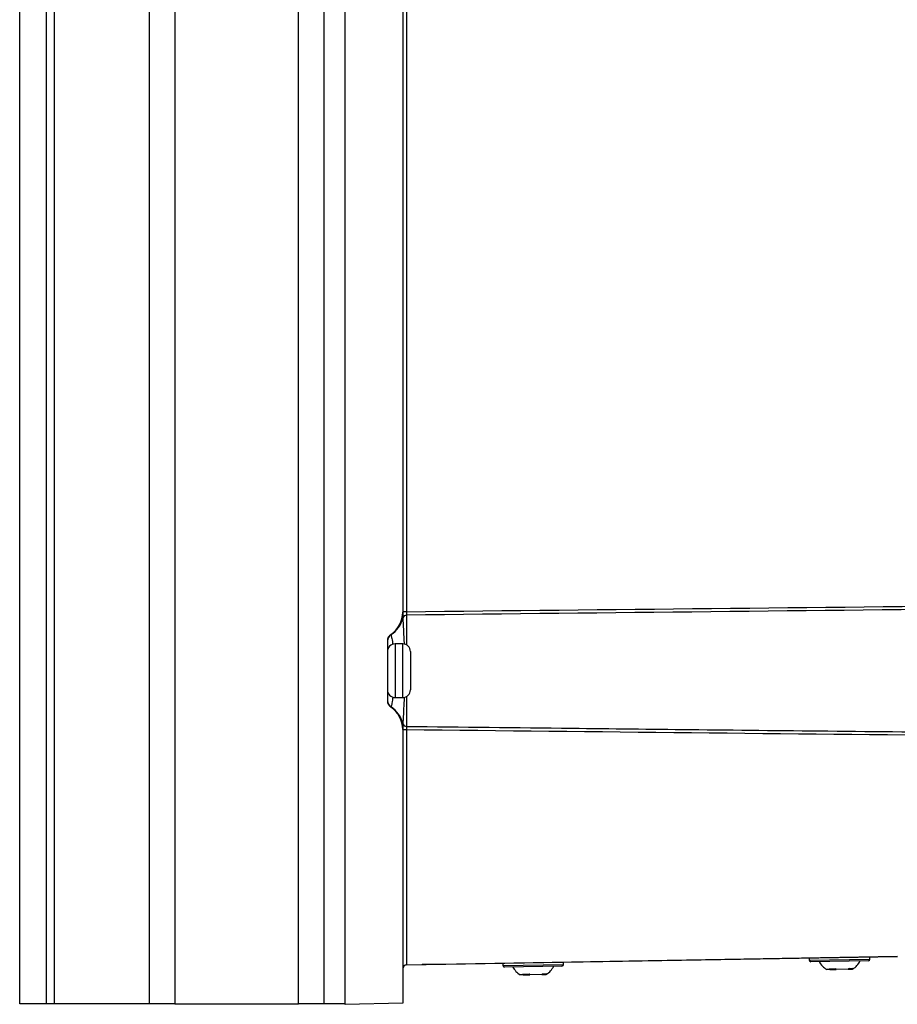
# Model space of a CAD drawing. Header units: millimetres. Extents: x 15458 to 16410, y 10212 to 11278.
# Tile 2 of 139: x 15695 to 15810, y 10616 to 10745. Entities that reach past the tile are written whole.
import ezdxf

# ---------------------------------------------------------------- set-up
doc = ezdxf.new("R2010")
doc.units = ezdxf.units.MM

msp = doc.modelspace()

# ---------------------------------------------------------------- linework, layer by layer
at = {"color": 7, "linetype": 'Continuous', "lineweight": 25}
for p, q in [((15694.95, 10616.11), (15694.95, 10873.11)), ((15698.45, 10616.11), (15698.45, 10873.11)), ((15699.45, 10873.11), (15699.45, 10616.11)), ((15711.91, 10616.11), (15711.91, 10873.11)), ((15715.2, 10873.11), (15715.2, 10616.11)), ((15731.35, 10616.11), (15731.35, 10873.11)), ((15734.65, 10873.11), (15734.65, 10616.11)), ((15737.45, 10616.06), (15737.45, 10873.15)), ((15744.95, 10821.96), (15744.95, 10667.25)), ((15745.44, 10821.9), (15745.44, 10667.32)), ((15745.44, 10667.32), (15744.95, 10667.32)), ((15745.44, 10666.87), (15745.44, 10662.98)), ((15742.95, 10663.51), (15742.95, 10655.7)), ((15744.95, 10663.11), (15743.95, 10663.11)), ((15743.95, 10663.11), (15743.95, 10656.11)), ((15744.95, 10660.04), (15744.95, 10663.11)), ((15745.95, 10662.11), (15745.95, 10659.91)), ((15744.95, 10656.11), (15744.95, 10660.04)), ((15745.95, 10659.91), (15745.95, 10657.11)), ((15743.95, 10656.11), (15744.95, 10656.11)), ((15745.44, 10656.24), (15745.44, 10652.35)), ((15744.95, 10651.96), (15744.95, 10616.2)), ((15745.44, 10651.9), (15744.95, 10651.9)), ((15745.44, 10651.9), (15745.44, 10621.2)), ((15745.44, 10621.2), (15809.51, 10622.32)), ((15809.5, 10622.32), (15751.97, 10621.32)), ((15765.93, 10621.26), (15765.92, 10621.56)), ((15798.02, 10622.12), (15798.02, 10621.82)), ((15798.02, 10621.82), (15805.92, 10621.96)), ((15805.72, 10621.76), (15798.22, 10621.63)), ((15805.92, 10621.96), (15805.91, 10622.26)), ((15747.46, 10621.24), (15747.47, 10621.24)), ((15751.97, 10621.32), (15747.47, 10621.24)), ((15751.97, 10621.32), (15751.97, 10621.32)), ((15758.02, 10621.42), (15758.03, 10621.12)), ((15758.03, 10621.12), (15765.93, 10621.26)), ((15765.73, 10621.06), (15758.23, 10620.93)), ((15800.68, 10620.62), (15800.28, 10620.61)), ((15800.68, 10620.62), (15801.11, 10620.62)), ((15801.11, 10620.62), (15801.54, 10620.63)), ((15803.08, 10620.66), (15801.54, 10620.63)), ((15803.08, 10620.66), (15803.64, 10620.67)), ((15803.7, 10620.67), (15803.64, 10620.67)), ((15760.68, 10619.92), (15760.29, 10619.91)), ((15760.68, 10619.92), (15761.12, 10619.93)), ((15761.12, 10619.93), (15761.55, 10619.93)), ((15763.09, 10619.96), (15761.55, 10619.93)), ((15763.09, 10619.96), (15763.65, 10619.97)), ((15763.71, 10619.97), (15763.65, 10619.97)), ((15698.45, 10616.11), (15694.95, 10616.11)), ((15699.45, 10616.11), (15698.45, 10616.11)), ((15711.91, 10616.11), (15699.45, 10616.11)), ((15715.2, 10616.11), (15711.91, 10616.11)), ((15715.2, 10616.11), (15731.35, 10616.11)), ((15734.65, 10616.11), (15731.35, 10616.11)), ((15737.45, 10616.11), (15734.65, 10616.11)), ((15744.95, 10616.2), (15737.45, 10616.06))]:
    msp.add_line(p, q, dxfattribs=at)
for centre, radius, start, end in [((15741.45, 10667.25), 3.5, 303.749, 0), ((15745.44, 10666.37), 0.492, 89.1442, 162.5243), ((15741.54, 10667.29), 3.51, 302.4103, 347.3058), ((15743.95, 10663.51), 1, 123.749, 180), ((15743.95, 10663.48), 0.995, 121.8003, 179.9557), ((15743.95, 10662.11), 1, 90, 180), ((15744.95, 10662.11), 1, 0, 90), ((15743.95, 10657.11), 1, 180, 270), ((15744.95, 10657.11), 1, 270, 0), ((15743.95, 10655.73), 0.995, 180.0443, 238.1997), ((15743.95, 10655.7), 1, 180, 236.251), ((15741.45, 10651.96), 3.5, 0, 56.251), ((15741.54, 10651.92), 3.51, 12.6942, 57.5897), ((15745.44, 10652.84), 0.492, 197.4757, 270.8558), ((15798.22, 10621.83), 0.2, 181, 271), ((15801.79, 10623.02), 2.85, 209.0298, 238.1191), ((15802.11, 10623.03), 2.85, 303.8809, 332.9702), ((15805.72, 10621.96), 0.2, 271, 1), ((15745.45, 10620.7), 0.5, 91, 180), ((15758.23, 10621.13), 0.2, 181, 271), ((15761.79, 10622.33), 2.85, 209.0298, 238.1191), ((15762.12, 10622.33), 2.85, 303.8809, 332.9702), ((15765.73, 10621.26), 0.2, 271, 1)]:
    msp.add_arc(centre, radius, start, end, dxfattribs=at)
for points in [[(15745.44, 10667.32), (15771.99, 10667.61), (15798.53, 10667.89), (15825.08, 10668.16)], [(15824.92, 10667.73), (15798.43, 10667.45), (15771.93, 10667.17), (15745.44, 10666.87)], [(15819.84, 10651.11), (15795.04, 10651.36), (15770.24, 10651.62), (15745.44, 10651.9)], [(15800.59, 10620.71), (15800.87, 10620.67), (15801.16, 10620.67), (15801.46, 10620.73)], [(15800.59, 10620.71), (15800.62, 10620.68), (15800.65, 10620.65), (15800.68, 10620.62)], [(15801.54, 10620.63), (15801.51, 10620.66), (15801.49, 10620.69), (15801.46, 10620.73)], [(15803.21, 10620.76), (15803.17, 10620.72), (15803.12, 10620.69), (15803.08, 10620.66)], [(15803.21, 10620.76), (15803.41, 10620.71), (15803.6, 10620.71), (15803.76, 10620.77)], [(15803.64, 10620.67), (15803.68, 10620.7), (15803.72, 10620.73), (15803.76, 10620.77)], [(15760.6, 10620.01), (15760.87, 10619.97), (15761.17, 10619.97), (15761.47, 10620.03)], [(15760.6, 10620.01), (15760.63, 10619.98), (15760.66, 10619.95), (15760.68, 10619.92)], [(15761.55, 10619.93), (15761.52, 10619.96), (15761.49, 10620), (15761.47, 10620.03)], [(15763.21, 10620.06), (15763.17, 10620.03), (15763.13, 10619.99), (15763.09, 10619.96)], [(15763.21, 10620.06), (15763.42, 10620.01), (15763.61, 10620.02), (15763.77, 10620.07)], [(15763.65, 10619.97), (15763.69, 10620), (15763.73, 10620.03), (15763.77, 10620.07)]]:
    msp.add_open_spline(points, degree=3, dxfattribs=at)
for points, knots in [([(15744.95, 10667.23), (15744.96, 10667.21), (15744.96, 10667.17), (15744.96, 10667.1), (15744.96, 10667.06), (15744.96, 10666.95), (15744.96, 10666.88), (15744.97, 10666.76), (15744.97, 10666.7), (15744.97, 10666.6), (15744.97, 10666.55), (15744.97, 10666.52)], [0, 0, 0, 0, 0.125, 0.125, 0.25, 0.25, 0.5, 0.5, 0.75, 0.75, 1, 1, 1, 1]), ([(15745.44, 10667.32), (15745.44, 10667.22), (15745.44, 10667.13), (15745.44, 10666.97), (15745.44, 10666.91), (15745.44, 10666.87)], [0, 0, 0, 0, 0.5, 0.5, 1, 1, 1, 1]), ([(15744.97, 10666.52), (15744.97, 10666.33), (15744.99, 10665.88), (15745.05, 10664.77), (15745.1, 10663.72), (15745.13, 10663.12), (15745.13, 10663.07)], [0, 0, 0, 0, 0.25904, 0.61699, 0.966225, 1, 1, 1, 1]), ([(15743.4, 10664.34), (15743.4, 10664.34), (15743.41, 10664.34), (15743.42, 10664.34), (15743.42, 10664.34), (15743.42, 10664.33), (15743.42, 10664.33), (15743.42, 10664.33)], [0, 0, 0, 0, 0.5, 0.5, 0.75, 0.75, 1, 1, 1, 1]), ([(15743.42, 10664.33), (15743.45, 10664.24), (15743.49, 10664.06), (15743.59, 10663.5), (15743.64, 10663.08), (15743.64, 10663.04)], [0, 0, 0, 0, 0.478327, 0.954043, 1, 1, 1, 1]), ([(15743.64, 10656.17), (15743.62, 10656.04), (15743.57, 10655.54), (15743.48, 10655.07), (15743.44, 10654.94), (15743.42, 10654.89)], [0, 0, 0, 0, 0.1566133, 0.642591, 1, 1, 1, 1]), ([(15745.13, 10656.14), (15745.11, 10655.64), (15745.06, 10654.55), (15745, 10653.39), (15744.97, 10652.9), (15744.97, 10652.69)], [0, 0, 0, 0, 0.332694, 0.723765, 1, 1, 1, 1]), ([(15743.42, 10654.89), (15743.42, 10654.89), (15743.42, 10654.88), (15743.42, 10654.88), (15743.42, 10654.88), (15743.41, 10654.87), (15743.4, 10654.87), (15743.4, 10654.87)], [0, 0, 0, 0, 0.25, 0.25, 0.5, 0.5, 1, 1, 1, 1]), ([(15744.97, 10652.69), (15744.97, 10652.63), (15744.97, 10652.52), (15744.96, 10652.33), (15744.96, 10652.26), (15744.96, 10652.15), (15744.96, 10652.12), (15744.96, 10652.04), (15744.96, 10652), (15744.95, 10651.99)], [0, 0, 0, 0, 0.5, 0.5, 0.75, 0.75, 0.875, 0.875, 1, 1, 1, 1]), ([(15745.44, 10652.35), (15745.44, 10652.31), (15745.44, 10652.25), (15745.44, 10652.09), (15745.44, 10651.99), (15745.44, 10651.9)], [0, 0, 0, 0, 0.5, 0.5, 1, 1, 1, 1]), ([(15745.44, 10652.35), (15752.64, 10652.27), (15759.83, 10652.19), (15767.03, 10652.11), (15772.17, 10652.05), (15777.31, 10651.99), (15782.46, 10651.94), (15788.45, 10651.87), (15794.45, 10651.81), (15800.45, 10651.75), (15806.87, 10651.68), (15813.29, 10651.61), (15819.71, 10651.54)], [0.00049138, 0.00049138, 0.00049138, 0.00049138, 0.02207927, 0.02207927, 0.02207927, 0.0375117, 0.0375117, 0.0375117, 0.05550666, 0.05550666, 0.05550666, 0.07477436, 0.07477436, 0.07477436, 0.07477436])]:
    msp.add_open_spline(points, degree=3, knots=knots, dxfattribs=at)

doc.saveas('drawing.dxf')
